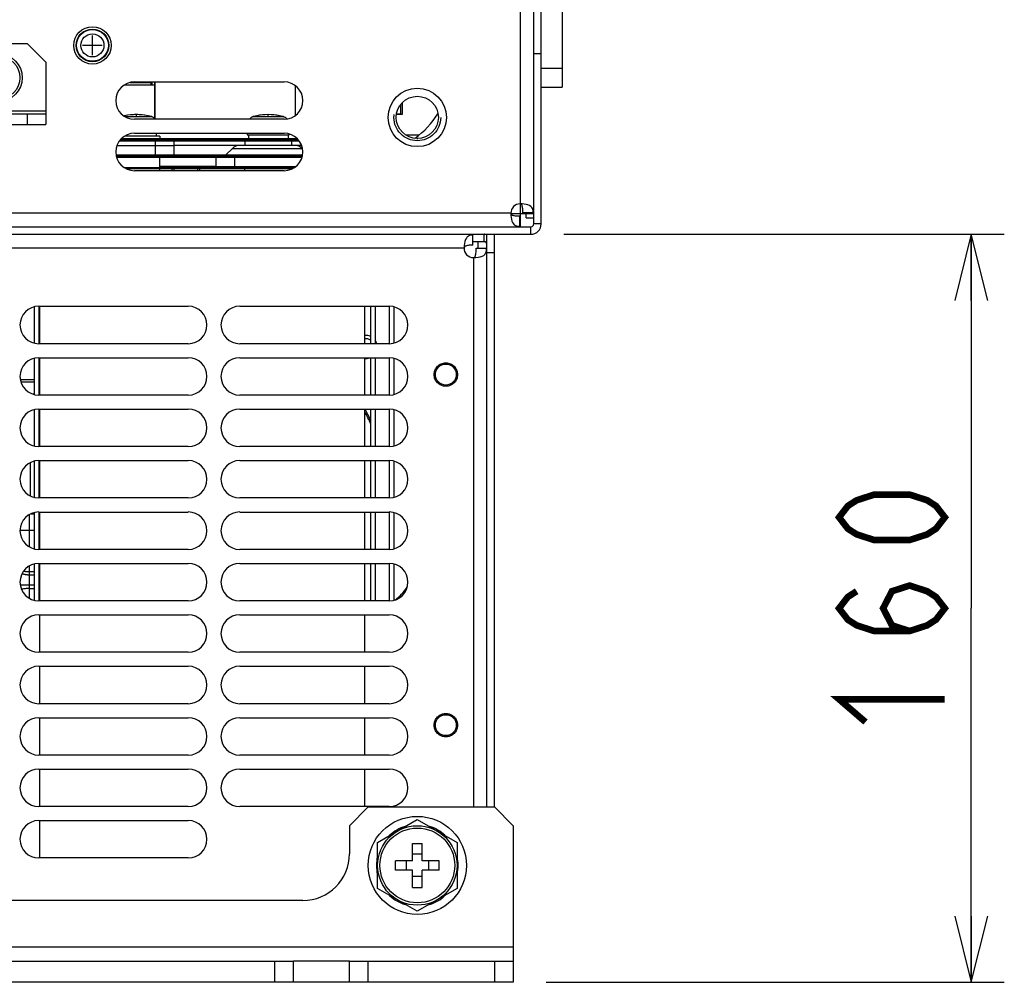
# Model space of a CAD drawing. Extents: x 34 to 410, y 34 to 287.
# Tile 2 of 77: x 89 to 118, y 39 to 68. Entities that reach past the tile are written whole.
import ezdxf

# ---------------------------------------------------------------- set-up
doc = ezdxf.new("R2010")
doc.units = 0
doc.header["$LTSCALE"] = 23.1
doc.linetypes.add('HIDDEN', pattern=[0.2, 0.1, -0.1])
doc.layers.get('0').update_dxf_attribs({"linetype": 'CONTINUOUS'})
for name, color, linetype in [('ALL_AXIS', 7, 'CONTINUOUS'), ('ALL_CURVE', 7, 'CONTINUOUS'), ('ALL_DIM', 7, 'CONTINUOUS'), ('ALL_FEATURES', 7, 'CONTINUOUS'), ('DEFAULT_2', 8, 'HIDDEN')]:
    doc.layers.add(name, color=color, linetype=linetype)
doc.dimstyles.get("Standard").update_dxf_attribs({"dimtxt": 2.5, "dimasz": 2.5, "dimexe": 1.25, "dimexo": 0.625, "dimtad": 1, "dimcen": 2.5, "dimazin": 3, "dimtfac": 1, "dimtmove": 0, "dimatfit": 3})

# ---------------------------------------------------------------- blocks, each defined once
blk = doc.blocks.new('_OPEN')
at = {"color": 0, "linetype": 'BYBLOCK'}
for p, q in [((0, 0), (-1, 0.25)), ((-1, -0.25), (0, 0)), ((-1, 0), (0, 0))]:
    blk.add_line(p, q, dxfattribs=at)
blk = doc.blocks.new('*D6')
at = {"layer": 'ALL_DIM', "color": 2, "linetype": 'CONTINUOUS'}
for p, q in [((105.122, 61.754), (118.444, 61.754)), ((117.444, 61.754), (117.444, 50.44)), ((117.444, 39.127), (117.444, 50.44)), ((104.584, 39.127), (118.444, 39.127))]:
    blk.add_line(p, q, dxfattribs=at)
at = {"layer": 'ALL_DIM', "color": 2, "linetype": 'CONTINUOUS', "xscale": 2, "yscale": 2, "zscale": 2}
for p, rotation in [((117.444, 61.754), 90), ((117.444, 39.127), 270)]:
    blk.add_blockref('_OPEN', p, dxfattribs=dict(at, rotation=rotation))

msp = doc.modelspace()

# ---------------------------------------------------------------- linework, layer by layer
at = {"color": 7, "linetype": 'CONTINUOUS'}
for p, q in [((100.063, 65.388), (100.233, 65.388)), ((93.449, 63.804), (93.449, 63.776)), ((93.562, 63.776), (93.562, 63.804)), ((93.449, 63.741), (93.449, 63.734)), ((93.562, 63.734), (93.449, 63.734)), ((93.562, 63.734), (93.562, 63.741)), ((102.524, 61.33), (102.524, 61.528)), ((89.089, 54.881), (89.059, 54.881)), ((89.266, 54.881), (89.23, 54.881))]:
    msp.add_line(p, q, dxfattribs=at)
at = {"color": 9, "linetype": 'CONTINUOUS'}
for p, q in [((89.089, 57.35), (88.675, 57.35)), ((89.089, 57.282), (88.693, 57.282)), ((89.266, 57.35), (89.23, 57.35)), ((89.266, 57.282), (89.23, 57.282)), ((89.089, 56.922), (89.042, 56.922)), ((89.266, 56.922), (89.23, 56.922)), ((88.983, 53.837), (88.983, 54.85)), ((88.953, 52.295), (88.953, 53.28)), ((88.998, 53.301), (89.023, 53.301)), ((89.023, 53.301), (89.057, 53.302)), ((89.057, 53.302), (89.089, 53.302)), ((89.23, 53.305), (89.266, 53.306)), ((88.666, 52.806), (89.089, 52.806)), ((89.23, 52.806), (89.266, 52.806)), ((88.953, 50.739), (88.953, 51.725)), ((89.266, 51.542), (89.23, 51.542)), ((89.23, 51.454), (89.266, 51.454)), ((88.671, 51.154), (89.089, 51.154)), ((88.953, 51.039), (89.089, 51.039)), ((89.266, 51.154), (89.23, 51.154)), ((89.23, 51.039), (89.266, 51.039))]:
    msp.add_line(p, q, dxfattribs=at)
for points in [[(89.089, 51.542), (88.947, 51.542), (88.941, 51.542), (88.935, 51.542), (88.929, 51.542), (88.923, 51.542), (88.917, 51.543), (88.911, 51.543), (88.905, 51.543), (88.9, 51.543), (88.894, 51.544), (88.888, 51.544), (88.882, 51.544), (88.876, 51.545), (88.87, 51.545), (88.864, 51.546), (88.858, 51.546), (88.851, 51.547), (88.846, 51.548), (88.84, 51.548), (88.834, 51.549), (88.828, 51.55), (88.822, 51.55), (88.817, 51.551), (88.811, 51.552), (88.805, 51.553), (88.8, 51.553), (88.794, 51.554), (88.788, 51.555), (88.783, 51.556), (88.777, 51.557), (88.771, 51.558), (88.771, 51.558)], [(88.729, 51.49), (88.732, 51.489), (88.738, 51.487), (88.744, 51.486), (88.749, 51.484), (88.754, 51.483), (88.76, 51.481), (88.765, 51.479), (88.771, 51.478), (88.777, 51.476), (88.782, 51.475), (88.788, 51.474), (88.794, 51.472), (88.8, 51.471), (88.805, 51.47), (88.811, 51.469), (88.817, 51.467), (88.823, 51.466), (88.829, 51.465), (88.835, 51.464), (88.841, 51.463), (88.847, 51.462), (88.853, 51.461), (88.857, 51.461), (88.863, 51.46), (88.869, 51.459), (88.875, 51.459), (88.881, 51.458), (88.887, 51.457), (88.893, 51.457), (88.899, 51.456), (88.905, 51.456), (88.911, 51.456), (88.917, 51.455), (88.923, 51.455), (88.929, 51.455), (88.935, 51.455), (88.941, 51.454), (88.947, 51.454), (89.089, 51.454)], [(88.953, 51.039), (88.929, 51.039), (88.902, 51.038), (88.874, 51.037), (88.847, 51.035), (88.82, 51.033), (88.793, 51.03), (88.767, 51.027), (88.741, 51.023), (88.716, 51.019), (88.709, 51.017)]]:
    msp.add_lwpolyline(points, dxfattribs=at)
at = {"layer": 'ALL_AXIS', "color": 7, "linetype": 'CONTINUOUS'}
for p, q in [((91.835, 66.279), (92.736, 66.279)), ((92.736, 66.364), (92.736, 65.252)), ((92.745, 66.364), (92.745, 65.241)), ((96.988, 66.254), (96.988, 65.343)), ((100.175, 65.671), (100.175, 65.388)), ((100.175, 65.388), (100.063, 65.388)), ((92.893, 64.724), (91.835, 64.724)), ((92.787, 64.808), (92.787, 64.724)), ((92.893, 64.724), (92.893, 64.653)), ((95.541, 64.808), (95.538, 64.766)), ((95.538, 64.766), (96.81, 64.766)), ((95.573, 64.766), (95.573, 64.653)), ((96.775, 64.766), (96.775, 64.653)), ((96.809, 64.785), (96.81, 64.766)), ((95.309, 64.441), (93.317, 64.441)), ((95.467, 64.582), (95.467, 64.441)), ((96.881, 64.582), (96.881, 64.441)), ((92.893, 63.776), (92.893, 64.087)), ((95.467, 63.776), (95.467, 63.804)), ((96.881, 63.776), (96.881, 63.804)), ((92.893, 63.677), (92.893, 63.741)), ((95.467, 63.677), (95.467, 63.741)), ((96.881, 63.726), (96.881, 63.741)), ((89.266, 58.445), (89.266, 59.576)), ((95.311, 59.576), (99.837, 59.576)), ((99.094, 58.445), (99.094, 59.576)), ((99.837, 58.445), (95.311, 58.445)), ((89.23, 58.02), (93.756, 58.02)), ((89.266, 56.889), (89.266, 58.02)), ((95.311, 58.02), (99.837, 58.02)), ((99.094, 56.889), (99.094, 58.02)), ((93.756, 56.889), (89.23, 56.889)), ((99.837, 56.889), (95.311, 56.889)), ((89.23, 56.465), (93.756, 56.465)), ((89.266, 55.333), (89.266, 56.465)), ((95.311, 56.465), (99.837, 56.465)), ((99.094, 55.333), (99.094, 56.465)), ((93.756, 55.333), (89.23, 55.333)), ((99.837, 55.333), (95.311, 55.333)), ((89.23, 54.909), (93.756, 54.909)), ((89.266, 53.778), (89.266, 54.909)), ((95.311, 54.909), (99.837, 54.909)), ((99.094, 53.778), (99.094, 54.909)), ((93.756, 53.778), (89.23, 53.778)), ((99.837, 53.778), (95.311, 53.778)), ((89.23, 53.353), (93.756, 53.353)), ((89.266, 52.222), (89.266, 53.353)), ((95.311, 53.353), (99.837, 53.353)), ((99.094, 52.222), (99.094, 53.353)), ((93.756, 52.222), (89.23, 52.222)), ((99.837, 52.222), (95.311, 52.222)), ((89.23, 51.798), (93.756, 51.798)), ((89.266, 50.666), (89.266, 51.798)), ((95.311, 51.798), (99.837, 51.798)), ((99.094, 50.666), (99.094, 51.798)), ((93.756, 50.666), (89.23, 50.666)), ((99.837, 50.666), (95.311, 50.666)), ((89.23, 50.242), (93.756, 50.242)), ((89.266, 49.111), (89.266, 50.242)), ((95.311, 50.242), (99.837, 50.242)), ((99.094, 49.111), (99.094, 50.242)), ((93.756, 49.111), (89.23, 49.111)), ((99.837, 49.111), (95.311, 49.111)), ((89.23, 48.687), (93.756, 48.687)), ((89.266, 47.555), (89.266, 48.687)), ((95.311, 48.687), (99.837, 48.687)), ((99.094, 47.555), (99.094, 48.687)), ((93.756, 47.555), (89.23, 47.555)), ((99.837, 47.555), (95.311, 47.555)), ((89.23, 47.131), (93.756, 47.131)), ((89.266, 46), (89.266, 47.131)), ((95.311, 47.131), (99.837, 47.131)), ((99.094, 46), (99.094, 47.131)), ((93.756, 46), (89.23, 46)), ((99.837, 46), (95.311, 46)), ((89.23, 45.575), (93.756, 45.575)), ((89.266, 44.444), (89.266, 45.575)), ((95.311, 45.575), (99.837, 45.575)), ((99.094, 44.444), (99.094, 45.575)), ((93.756, 44.444), (89.23, 44.444)), ((99.837, 44.444), (95.311, 44.444)), ((89.23, 44.02), (93.756, 44.02)), ((89.266, 42.888), (89.266, 44.02)), ((99.483, 43.356), (100.685, 44.05)), ((100.685, 44.05), (101.887, 43.356)), ((99.483, 41.968), (99.483, 43.356)), ((101.887, 43.356), (101.887, 41.968)), ((93.756, 42.888), (89.23, 42.888)), ((100.685, 41.274), (99.483, 41.968)), ((101.887, 41.968), (100.685, 41.274)), ((98.635, 39.763), (96.938, 39.763))]:
    msp.add_line(p, q, dxfattribs=at)
at = {"layer": 'ALL_AXIS', "color": 9, "linetype": 'CONTINUOUS'}
for p, q in [((91.842, 65.312), (92.639, 65.312)), ((95.721, 65.312), (96.627, 65.312))]:
    msp.add_line(p, q, dxfattribs=at)
at = {"layer": 'ALL_AXIS', "color": 3, "linetype": 'CONTINUOUS'}
for p, q in [((94.59, 63.804), (92.893, 63.804)), ((98.635, 39.127), (96.938, 39.127))]:
    msp.add_line(p, q, dxfattribs=at)
at = {"layer": 'ALL_AXIS', "color": 7, "linetype": 'CONTINUOUS'}
for centre, radius in [((90.857, 67.467), 0.566), ((90.857, 67.467), 0.495), ((88.028, 66.491), 0.707), ((88.028, 66.491), 0.636), ((100.685, 65.289), 0.638), ((101.548, 57.511), 0.317), ((101.548, 46.905), 0.317), ((100.685, 42.662), 1.485), ((100.685, 42.662), 1.202)]:
    msp.add_circle(centre, radius, dxfattribs=at)
at = {"layer": 'ALL_AXIS', "color": 9, "linetype": 'CONTINUOUS'}
for radius in [0.481, 0.348]:
    msp.add_circle((90.857, 67.467), radius, dxfattribs=at)
at = {"layer": 'ALL_AXIS', "color": 3, "linetype": 'CONTINUOUS'}
msp.add_circle((100.685, 65.289), 0.884, dxfattribs=at)
at = {"layer": 'ALL_AXIS', "color": 7, "linetype": 'CONTINUOUS'}
for centre, radius, start, end in [((92.186, 63.677), 1.697, 74.506, 102.6123), ((92.579, 65.094), 0.226, 38.6099, 74.506), ((95.781, 65.094), 0.226, 105.494, 141.3901), ((96.174, 63.677), 1.697, 74.506, 105.494), ((96.567, 65.094), 0.226, 40.804, 74.506), ((102.382, 61.33), 0.283, 177.134, 270), ((95.311, 59.01), 0.566, 90, 270), ((99.837, 59.01), 0.566, 270, 90), ((89.23, 57.455), 0.566, 90, 270), ((93.756, 57.455), 0.566, 270, 90), ((95.311, 57.455), 0.566, 90, 270), ((99.837, 57.455), 0.566, 270, 90), ((89.23, 55.899), 0.566, 90, 270), ((93.756, 55.899), 0.566, 270, 90), ((95.311, 55.899), 0.566, 90, 270), ((99.837, 55.899), 0.566, 270, 90), ((89.23, 54.343), 0.566, 90, 270), ((93.756, 54.343), 0.566, 270, 90), ((95.311, 54.343), 0.566, 90, 270), ((99.837, 54.343), 0.566, 270, 90), ((89.23, 52.788), 0.566, 90, 270), ((93.756, 52.788), 0.566, 270, 90), ((95.311, 52.788), 0.566, 90, 270), ((99.837, 52.788), 0.566, 270, 90), ((89.23, 51.232), 0.566, 90, 270), ((93.756, 51.232), 0.566, 270, 90), ((95.311, 51.232), 0.566, 90, 270), ((99.837, 51.232), 0.566, 270, 90), ((89.23, 49.677), 0.566, 90, 270), ((93.756, 49.677), 0.566, 270, 90), ((95.311, 49.677), 0.566, 90, 270), ((99.837, 49.677), 0.566, 270, 90), ((89.23, 48.121), 0.566, 90, 270), ((93.756, 48.121), 0.566, 270, 90), ((95.311, 48.121), 0.566, 90, 270), ((99.837, 48.121), 0.566, 270, 90), ((89.23, 46.565), 0.566, 90, 270), ((93.756, 46.565), 0.566, 270, 90), ((95.311, 46.565), 0.566, 90, 270), ((99.837, 46.565), 0.566, 270, 90), ((89.23, 45.01), 0.566, 90, 270), ((93.756, 45.01), 0.566, 270, 90), ((95.311, 45.01), 0.566, 90, 270), ((99.837, 45.01), 0.566, 270, 90), ((89.23, 43.454), 0.566, 90, 270), ((93.756, 43.454), 0.566, 270, 90), ((100.685, 42.662), 1.237, 107.4067, 132.5933), ((100.685, 42.662), 1.237, 47.4067, 72.5933), ((100.685, 42.662), 1.237, 167.4067, 192.5933), ((100.685, 42.662), 1.237, 347.4067, 12.5933), ((100.685, 42.662), 1.237, 227.4067, 252.5933), ((100.685, 42.662), 1.237, 287.4067, 312.5933)]:
    msp.add_arc(centre, radius, start, end, dxfattribs=at)
at = {"layer": 'ALL_AXIS', "color": 3, "linetype": 'CONTINUOUS'}
for centre, radius, start, end in [((103.797, 62.39), 0.283, 90, 180), ((99.13, 58.346), 0.247, 54.9354, 98.2409)]:
    msp.add_arc(centre, radius, start, end, dxfattribs=at)
at = {"layer": 'ALL_CURVE', "color": 40, "linetype": 'CONTINUOUS'}
for p, q in [((90.857, 67.17), (90.857, 67.764)), ((91.154, 67.467), (90.56, 67.467)), ((92.186, 65.338), (92.186, 65.374)), ((96.174, 65.338), (96.174, 65.374))]:
    msp.add_line(p, q, dxfattribs=at)
for centre in [(92.186, 63.677), (96.174, 63.677)]:
    msp.add_arc(centre, 1.697, 78.2193, 101.7807, dxfattribs=at)
at = {"layer": 'ALL_DIM', "color": 2, "linetype": 'CONTINUOUS', "const_width": 0.2}
for points in [[(116.644, 53.192), (116.377, 52.848), (116.11, 52.676), (115.577, 52.504), (114.51, 52.504), (113.977, 52.676), (113.71, 52.848), (113.444, 53.192), (113.71, 53.536), (113.977, 53.708), (114.51, 53.88), (115.577, 53.88), (116.11, 53.708), (116.377, 53.536), (116.644, 53.192)], [(115.577, 49.752), (115.044, 49.924), (114.777, 50.44), (115.044, 50.956), (115.577, 51.128), (116.11, 50.956), (116.377, 50.784), (116.644, 50.44), (116.377, 50.096), (116.11, 49.924), (115.577, 49.752), (114.51, 49.752), (113.977, 49.924), (113.71, 50.096), (113.444, 50.44), (113.71, 50.784), (113.977, 50.956)], [(114.244, 47), (113.444, 47.688), (116.644, 47.688)]]:
    msp.add_lwpolyline(points, dxfattribs=at)
at = {"layer": 'ALL_FEATURES', "color": 9, "linetype": 'CONTINUOUS'}
for p, q in [((103.797, 96.458), (103.797, 62.673)), ((104.207, 67.227), (104.433, 67.227)), ((91.993, 66.345), (92.627, 66.345)), ((92.668, 66.279), (92.668, 66.364)), ((89.442, 65.473), (86.614, 65.473)), ((95.089, 64.35), (97.203, 64.35)), ((93.261, 63.804), (93.261, 63.776)), ((94.109, 63.776), (94.109, 63.804)), ((93.261, 63.741), (93.261, 63.677)), ((94.109, 63.677), (94.109, 63.741)), ((103.811, 62.376), (103.811, 62.671)), ((103.514, 62.39), (61.229, 62.39)), ((103.811, 62.376), (103.516, 62.376)), ((104.122, 61.754), (104.122, 61.98)), ((104.433, 62.065), (104.207, 62.065)), ((102.708, 61.528), (102.708, 61.754)), ((102.792, 61.507), (102.775, 61.494)), ((62.643, 61.344), (102.1, 61.344)), ((102.382, 61.047), (102.382, 44.43)), ((103.584, 40.187), (61.158, 40.187))]:
    msp.add_line(p, q, dxfattribs=at)
at = {"layer": 'ALL_FEATURES', "color": 3, "linetype": 'CONTINUOUS'}
for p, q in [((104.207, 62.065), (104.207, 96.458)), ((105.069, 69.249), (105.069, 66.209)), ((92.129, 66.364), (96.655, 66.364)), ((75.3, 65.077), (89.442, 65.077)), ((96.655, 65.233), (92.129, 65.233)), ((92.129, 64.808), (96.655, 64.808)), ((100.73, 64.752), (100.351, 64.752)), ((91.679, 64.582), (97.105, 64.582)), ((91.707, 64.618), (97.078, 64.618)), ((91.578, 64.123), (97.206, 64.123)), ((91.587, 64.087), (97.197, 64.087)), ((94.59, 63.804), (97.011, 63.804)), ((91.87, 63.741), (96.914, 63.741)), ((96.655, 63.677), (92.129, 63.677)), ((104.207, 62.404), (104.193, 62.404)), ((60.621, 61.98), (104.122, 61.98)), ((103.782, 61.98), (103.782, 61.993)), ((103.019, 44.43), (103.019, 61.754)), ((102.103, 61.356), (102.1, 61.344)), ((96.938, 39.127), (67.805, 39.127)), ((103.584, 39.127), (98.635, 39.127))]:
    msp.add_line(p, q, dxfattribs=at)
at = {"layer": 'ALL_FEATURES', "color": 7, "linetype": 'CONTINUOUS'}
for p, q in [((104.433, 62.065), (104.433, 69.249)), ((86.048, 67.524), (88.877, 67.524)), ((89.442, 66.958), (88.877, 67.524)), ((89.442, 66.958), (89.442, 65.077)), ((104.433, 66.774), (105.069, 66.774)), ((104.433, 66.209), (105.069, 66.209)), ((75.3, 65.402), (89.442, 65.402)), ((88.877, 65.402), (88.877, 65.077)), ((91.743, 64.653), (97.042, 64.653)), ((100.674, 64.653), (100.697, 64.653)), ((91.601, 64.441), (93.317, 64.441)), ((92.751, 64.441), (92.751, 64.158)), ((92.752, 64.582), (92.752, 64.441)), ((93.317, 64.582), (93.317, 64.441)), ((93.317, 64.441), (93.317, 64.158)), ((95.089, 64.35), (94.897, 64.158)), ((97.183, 64.441), (95.309, 64.441)), ((97.203, 64.35), (97.21, 64.342)), ((91.572, 64.158), (97.212, 64.158)), ((94.59, 64.087), (94.59, 63.804)), ((95.156, 64.087), (95.156, 63.804)), ((91.813, 63.776), (96.971, 63.776)), ((93.331, 63.776), (93.331, 63.804)), ((94.039, 63.804), (94.039, 63.776)), ((93.331, 63.677), (93.331, 63.741)), ((94.039, 63.741), (94.039, 63.677)), ((103.782, 61.993), (103.782, 62.308)), ((103.782, 62.305), (103.811, 62.305)), ((104.207, 62.376), (103.811, 62.376)), ((103.811, 61.98), (103.811, 62.376)), ((104.193, 62.404), (103.879, 62.404)), ((103.881, 62.376), (103.881, 62.404)), ((103.98, 62.249), (103.98, 62.376)), ((103.98, 62.249), (104.207, 62.249)), ((60.621, 61.754), (104.122, 61.754)), ((102.368, 61.424), (102.368, 61.754)), ((102.792, 44.43), (102.792, 61.754)), ((102.708, 61.528), (102.368, 61.528)), ((102.464, 61.33), (102.792, 61.33)), ((103.019, 61.188), (102.792, 61.188)), ((89.089, 59.556), (89.089, 58.465)), ((89.23, 59.576), (93.756, 59.576)), ((89.23, 59.576), (89.23, 58.445)), ((99.271, 59.576), (99.271, 58.445)), ((99.413, 59.576), (99.413, 58.445)), ((99.837, 59.576), (99.837, 58.445)), ((99.978, 59.556), (99.978, 58.465)), ((93.756, 58.445), (89.23, 58.445)), ((89.089, 58), (89.089, 56.909)), ((89.23, 58.02), (89.23, 56.889)), ((99.271, 58.02), (99.271, 56.889)), ((99.413, 58.02), (99.413, 56.889)), ((99.837, 58.02), (99.837, 56.889)), ((99.978, 58), (99.978, 56.909)), ((89.089, 56.445), (89.089, 55.353)), ((89.23, 56.465), (89.23, 55.333)), ((99.271, 56.465), (99.271, 55.333)), ((99.413, 56.465), (99.413, 55.333)), ((99.837, 56.465), (99.837, 55.333)), ((99.978, 56.445), (99.978, 55.353)), ((89.089, 54.889), (89.089, 53.798)), ((89.23, 54.909), (89.23, 53.778)), ((99.271, 54.909), (99.271, 53.778)), ((99.413, 54.909), (99.413, 53.778)), ((99.837, 54.909), (99.837, 53.778)), ((99.978, 54.889), (99.978, 53.798)), ((89.089, 53.333), (89.089, 52.242)), ((89.23, 53.353), (89.23, 52.222)), ((99.271, 53.353), (99.271, 52.222)), ((99.413, 53.353), (99.413, 52.222)), ((99.837, 53.353), (99.837, 52.222)), ((99.978, 53.333), (99.978, 52.242)), ((89.089, 51.778), (89.089, 50.687)), ((89.23, 51.798), (89.23, 50.666)), ((99.271, 51.798), (99.271, 50.666)), ((99.413, 51.798), (99.413, 50.666)), ((99.837, 51.798), (99.837, 50.666)), ((99.978, 51.778), (99.978, 50.687)), ((99.2, 44.43), (98.635, 43.864)), ((99.2, 44.43), (103.019, 44.43)), ((103.584, 43.864), (103.019, 44.43)), ((98.635, 43.864), (98.635, 43.016)), ((103.584, 43.864), (103.584, 39.127)), ((100.542, 43.326), (100.829, 43.326)), ((100.542, 42.806), (100.542, 43.326)), ((100.829, 42.806), (100.829, 43.326)), ((100.829, 43.001), (100.542, 43.001)), ((100.542, 42.806), (100.021, 42.806)), ((100.021, 42.519), (100.021, 42.806)), ((100.346, 42.806), (100.346, 42.519)), ((101.349, 42.806), (100.829, 42.806)), ((101.025, 42.806), (101.025, 42.519)), ((101.349, 42.519), (101.349, 42.806)), ((100.542, 42.519), (100.021, 42.519)), ((100.542, 41.998), (100.542, 42.519)), ((100.829, 42.323), (100.542, 42.323)), ((101.349, 42.519), (100.829, 42.519)), ((100.829, 41.998), (100.829, 42.519)), ((100.542, 41.998), (100.829, 41.998)), ((97.22, 41.601), (67.522, 41.601)), ((67.805, 39.763), (96.938, 39.763)), ((96.372, 39.127), (96.372, 39.763)), ((96.938, 39.127), (96.938, 39.763)), ((98.635, 39.763), (103.584, 39.763)), ((98.635, 39.127), (98.635, 39.763)), ((99.2, 39.127), (99.2, 39.763)), ((103.019, 39.763), (103.019, 39.127))]:
    msp.add_line(p, q, dxfattribs=at)
for points in [[(92.627, 66.364), (92.627, 66.31), (92.627, 66.287), (92.626, 66.279)], [(103.879, 62.404), (103.878, 62.447), (103.877, 62.486), (103.875, 62.52), (103.871, 62.551), (103.867, 62.578), (103.861, 62.602), (103.854, 62.623), (103.845, 62.641), (103.835, 62.655), (103.822, 62.665), (103.809, 62.671), (103.797, 62.673)], [(103.514, 62.39), (103.515, 62.378), (103.52, 62.366), (103.529, 62.355), (103.541, 62.345), (103.556, 62.336), (103.574, 62.329), (103.595, 62.323), (103.618, 62.318), (103.644, 62.314), (103.674, 62.312), (103.707, 62.31), (103.743, 62.309), (103.782, 62.308)], [(102.368, 61.733), (102.334, 61.73), (102.299, 61.725), (102.264, 61.715), (102.23, 61.698), (102.198, 61.673), (102.169, 61.637), (102.144, 61.591), (102.126, 61.536), (102.112, 61.475), (102.104, 61.41), (102.1, 61.344)], [(102.382, 61.047), (102.455, 61.049), (102.524, 61.057), (102.589, 61.071), (102.647, 61.09), (102.694, 61.116), (102.729, 61.147), (102.752, 61.182), (102.766, 61.218), (102.774, 61.256), (102.778, 61.293), (102.779, 61.33)]]:
    msp.add_lwpolyline(points, dxfattribs=at)
at = {"layer": 'ALL_FEATURES', "color": 3, "linetype": 'CONTINUOUS'}
for points in [[(104.193, 62.404), (104.192, 62.436), (104.187, 62.469), (104.18, 62.503), (104.167, 62.535), (104.148, 62.567), (104.119, 62.596), (104.08, 62.621), (104.033, 62.64), (103.98, 62.655), (103.921, 62.665), (103.86, 62.671), (103.797, 62.673)], [(103.514, 62.39), (103.516, 62.327), (103.522, 62.266), (103.532, 62.207), (103.546, 62.154), (103.566, 62.107), (103.591, 62.068), (103.62, 62.039), (103.651, 62.019), (103.684, 62.007), (103.718, 61.999), (103.751, 61.995), (103.782, 61.993)], [(102.368, 61.424), (102.327, 61.423), (102.29, 61.422), (102.257, 61.42), (102.227, 61.417), (102.2, 61.412), (102.176, 61.406), (102.155, 61.399), (102.137, 61.391), (102.122, 61.381), (102.111, 61.369), (102.103, 61.356)], [(102.382, 61.047), (102.396, 61.049), (102.41, 61.056), (102.422, 61.067), (102.433, 61.082), (102.442, 61.101), (102.449, 61.123), (102.454, 61.149), (102.458, 61.177), (102.461, 61.21), (102.463, 61.245), (102.464, 61.285), (102.464, 61.33)]]:
    msp.add_lwpolyline(points, dxfattribs=at)
at = {"layer": 'ALL_FEATURES', "color": 7, "linetype": 'CONTINUOUS'}
msp.add_circle((100.685, 42.662), 1.131, dxfattribs=at)
at = {"layer": 'ALL_FEATURES', "color": 3, "linetype": 'CONTINUOUS'}
for centre, radius, start, end in [((92.129, 65.798), 0.566, 90, 270), ((96.655, 65.798), 0.566, 270, 90), ((92.129, 64.243), 0.566, 90, 270), ((96.655, 64.243), 0.566, 270, 90), ((104.122, 62.065), 0.0849, 270, 360), ((102.708, 61.443), 0.311, 74.1415, 90), ((102.722, 61.457), 0.297, 76.1928, 90), ((99.2, 51.854), 1.414, 304.6339, 326.6291)]:
    msp.add_arc(centre, radius, start, end, dxfattribs=at)
at = {"layer": 'ALL_FEATURES', "color": 7, "linetype": 'CONTINUOUS'}
for centre, radius, start, end in [((98.932, 66.93), 2.828, 306.5904, 327.2074), ((95.309, 64.13), 0.311, 90, 135), ((96.983, 64.13), 0.311, 45, 90), ((104.122, 62.065), 0.311, 270, 360), ((102.708, 61.443), 0.0849, 0, 90), ((89.23, 59.01), 0.566, 90, 270), ((93.756, 59.01), 0.566, 270, 90), ((91.154, 52.194), 8.98, 25.1691, 27.8355), ((97.22, 43.016), 1.414, 270, 360)]:
    msp.add_arc(centre, radius, start, end, dxfattribs=at)
at = {"layer": 'ALL_FEATURES', "color": 9, "linetype": 'CONTINUOUS'}
for centre, radius, start, end in [((99.13, 58.346), 0.347, 65.8107, 95.9325), ((99.13, 58.346), 0.347, 16.9247, 33.8626), ((99.13, 58.346), 0.347, 264.0634, 288.6806), ((91.154, 52.194), 9.023, 25.7484, 28.2626)]:
    msp.add_arc(centre, radius, start, end, dxfattribs=at)
at = {"layer": 'DEFAULT_2', "color": 8, "linetype": 'HIDDEN'}
msp.add_line((100.233, 65.388), (100.233, 65.728), dxfattribs=at)
for centre, radius in [((100.685, 65.289), 0.707), ((101.548, 57.511), 0.354), ((101.548, 46.905), 0.354)]:
    msp.add_circle(centre, radius, dxfattribs=at)

# ---------------------------------------------------------------- dimensions: what is measured, and where the dimension line sits
at = {"layer": 'ALL_DIM', "color": 2, "linetype": 'CONTINUOUS'}
dim = msp.add_linear_dim(base=(117.444, 61.754), p1=(103.584, 39.127), p2=(104.122, 61.754), angle=90, dimstyle='Standard', dxfattribs=at)
dim.commit()
dim.dimension.update_dxf_attribs({"geometry": '*D6', "text_midpoint": (117.444, 46.312), "dimtype": 128})

doc.saveas('drawing.dxf')
